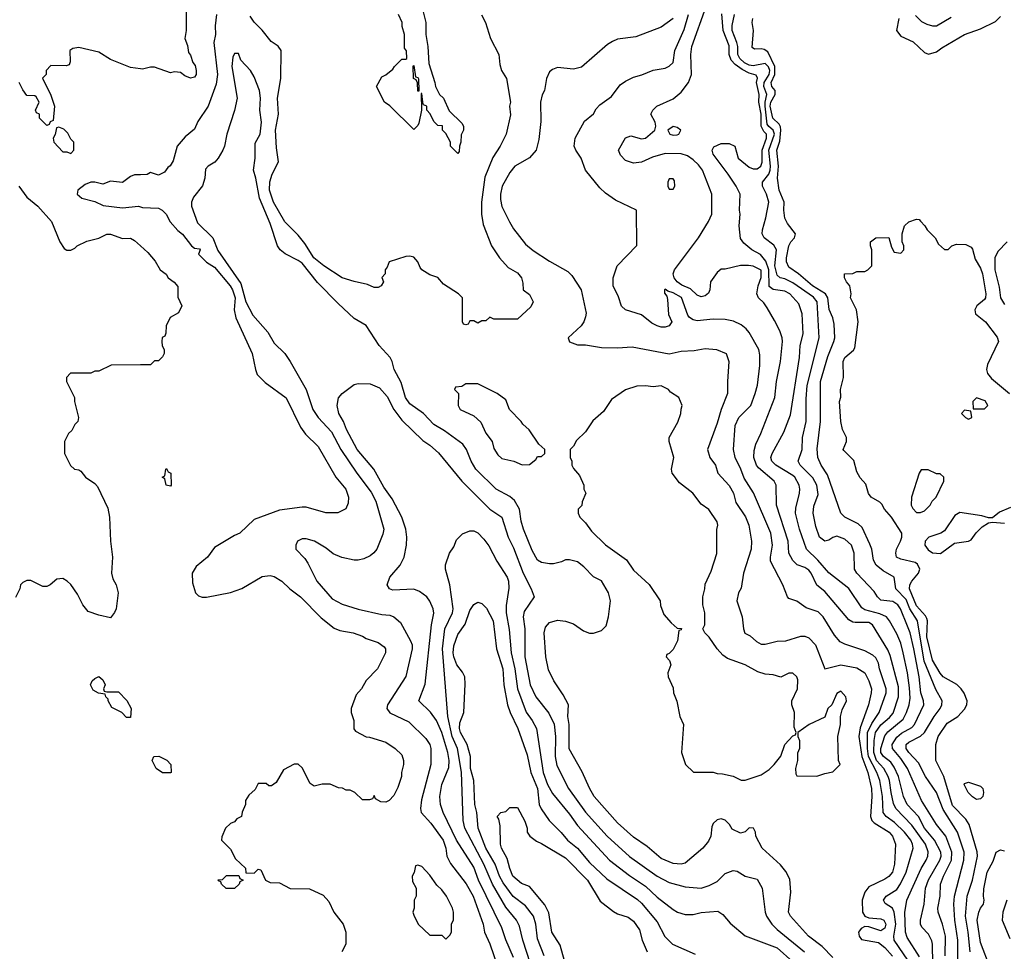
# Model space of a CAD drawing. Header units: inches. Extents: x 1793389 to 1900389, y 320802 to 470796.
# Tile 87 of 256: x 1859394 to 1864329, y 341253 to 345924. Entities that reach past the tile are written whole.
import ezdxf

# ---------------------------------------------------------------- set-up
doc = ezdxf.new("R2010")
doc.units = ezdxf.units.IN
doc.header["$MEASUREMENT"] = 0
doc.layers.add('B8354', color=7, linetype='Continuous')
doc.layers.add('B8364', color=7, linetype='Continuous')

msp = doc.modelspace()

# ---------------------------------------------------------------- linework, layer by layer
at = {"layer": 'B8354', "color": 2}
for points, elevation in [([(1860000, 345677.4), (1859950, 345684.7), (1859850, 345724.7), (1859790, 345761), (1859690, 345784.7), (1859660.4, 345779.6), (1859646, 345770), (1859647.3, 345712.7), (1859642, 345698), (1859627.3, 345692.7), (1859550, 345694), (1859526, 345670), (1859526, 345650), (1859508.4, 345631.6), (1859550, 345546), (1859568, 345490), (1859562, 345418), (1859547.3, 345412.7), (1859542, 345398), (1859530, 345394), (1859494, 345430), (1859494, 345450), (1859478, 345458), (1859474, 345470), (1859491.3, 345510), (1859476.9, 345536.9), (1859470, 345542), (1859430, 345544.7), (1859410, 345572), (1859391.3, 345610)], 182), ([(1860000, 345146.8), (1859970, 345146), (1859950, 345138), (1859910, 345108.7), (1859850, 345114.8), (1859810, 345099.3), (1859770.3, 345110.4), (1859750, 345110.4), (1859721.5, 345098.5), (1859685.2, 345070), (1859682.7, 345050), (1859705.2, 345030), (1859770, 345013.3), (1859812.7, 344992.7), (1859910, 344981.3), (1859990, 344989.3), (1860000, 344986)], 178), ([(1859389.8, 345089.8), (1859430, 345034.5), (1859485.6, 344990), (1859553.1, 344913.1), (1859595.3, 344810), (1859616.4, 344776.4), (1859630, 344768), (1859650, 344768), (1859670, 344778), (1859682, 344790), (1859730, 344814), (1859790, 344828.7), (1859830, 344848.7), (1859850, 344848.7), (1859910, 344828), (1859950, 344828.7), (1859970, 344818), (1860000, 344790.3)], 182), ([(1860000, 344193.7), (1859852.7, 344192.7), (1859790, 344162), (1859770, 344162), (1859750, 344152), (1859648.4, 344151.6), (1859628, 344130), (1859628, 344110), (1859668, 344030), (1859668, 344010), (1859688, 343930), (1859686, 343910), (1859670, 343894), (1859654.6, 343865.4), (1859638, 343850), (1859618, 343810), (1859618, 343750), (1859649.1, 343689.1), (1859668, 343670), (1859690, 343668), (1859700.4, 343660.4), (1859724, 343630), (1859770, 343599), (1859784.1, 343584.1), (1859835.8, 343475.8), (1859844.2, 343430), (1859849.6, 343309.6), (1859858.4, 343230), (1859854.5, 343150), (1859860.1, 343120.1), (1859877, 343090), (1859887.3, 343050), (1859877, 342970), (1859870, 342951.3), (1859850, 342926), (1859790, 342938), (1859736.9, 342956.9), (1859710.7, 342990.7), (1859683.5, 343043.5), (1859650, 343092), (1859632, 343110), (1859610, 343122), (1859580.4, 343119.6), (1859546, 343090), (1859530, 343082), (1859510, 343082), (1859450, 343112), (1859430, 343112), (1859410, 343102), (1859398, 343090), (1859395.3, 343070), (1859372.9, 343027.1)], 182)]:
    msp.add_lwpolyline(points, dxfattribs=dict(at, elevation=elevation))
for points, elevation in [([(1859590, 345386), (1859578, 345382), (1859571.6, 345348.4), (1859562, 345330), (1859564.7, 345310), (1859610, 345262), (1859630, 345262), (1859650, 345254), (1859666, 345270), (1859666, 345310), (1859650, 345326), (1859634.6, 345354.6), (1859614.6, 345374.6)], 182), ([(1859830, 342554), (1859890, 342554), (1859931.1, 342511.1), (1859952, 342470), (1859950, 342426), (1859930, 342426), (1859906, 342450), (1859856.4, 342476.4), (1859838, 342510), (1859838, 342518), (1859826, 342530), (1859822, 342542), (1859788.4, 342548.4), (1859763.1, 342563.1), (1859749, 342590), (1859758, 342610), (1859770, 342622), (1859790, 342632), (1859810, 342614), (1859822, 342590), (1859814, 342570), (1859818, 342558)], 178)]:
    msp.add_lwpolyline(points, close=True, dxfattribs=dict(at, elevation=elevation))
at = {"layer": 'B8364', "color": 2}
for points, elevation in [([(1860229, 345990), (1860228.7, 345870), (1860222, 345830), (1860234.6, 345794.6), (1860240.4, 345760.4), (1860250, 345746), (1860262, 345710), (1860273.8, 345693.8), (1860279.3, 345670), (1860279.3, 345650), (1860270, 345636), (1860250, 345631), (1860222, 345642), (1860199.6, 345659.6), (1860170, 345662), (1860150, 345658), (1860070, 345686), (1860050, 345686), (1860010, 345676), (1860000, 345677.4)], 182), ([(1861415.3, 345970), (1861429, 345910), (1861429, 345850), (1861439, 345790), (1861444.7, 345704.7), (1861475.3, 345610), (1861478, 345590), (1861498, 345550), (1861518, 345530), (1861547.3, 345467.3), (1861610, 345406), (1861618, 345390), (1861618, 345370), (1861607.3, 345347.3), (1861606, 345310), (1861598, 345290), (1861596.4, 345263.6), (1861590, 345254), (1861554, 345290), (1861554, 345310), (1861530, 345354), (1861514, 345370), (1861512.7, 345392.7), (1861490, 345394), (1861470, 345414), (1861451.6, 345451.6), (1861434, 345470), (1861434, 345490), (1861418, 345498), (1861414, 345510), (1861410, 345554), (1861406, 345554), (1861408, 345470), (1861394.6, 345405.4), (1861390, 345394), (1861370, 345374), (1861250, 345492), (1861222, 345510), (1861182, 345590), (1861210, 345638), (1861230, 345648), (1861263.6, 345676.4), (1861272, 345690), (1861310, 345726), (1861330, 345726), (1861334, 345730), (1861332.7, 345767.3), (1861322, 345782), (1861322, 345850), (1861311.3, 345890), (1861311, 345910), (1861292, 345950)], 182), ([(1863904.9, 341224.9), (1863843.1, 341323.1), (1863834.3, 341350), (1863831.4, 341448.6), (1863840.7, 341510), (1863912.2, 341667.8), (1863936.9, 341710), (1863945.6, 341730), (1863947.3, 341752.7), (1863933.7, 341790), (1863866.1, 341886.1), (1863786, 341970), (1863774.6, 341994.6), (1863761.5, 342050), (1863754.5, 342110), (1863747.3, 342130), (1863725.7, 342170), (1863689, 342210), (1863674.6, 342250), (1863677.4, 342310), (1863684.5, 342350), (1863710, 342388.8), (1863754.5, 342425.5), (1863771.8, 342448.2), (1863798.9, 342530), (1863798.7, 342578.7), (1863757, 342737), (1863745.7, 342765.7), (1863669.4, 342890), (1863650, 342902.4), (1863581.3, 342901.3), (1863570, 342902.9), (1863550, 342915.1), (1863430, 343057.2), (1863389.4, 343089.4), (1863361.2, 343150), (1863350, 343164), (1863330, 343178), (1863291.6, 343191.6), (1863270, 343213.2), (1863249.6, 343250), (1863246, 343310), (1863187, 343490), (1863185.2, 343590), (1863176, 343610), (1863096.6, 343676.6), (1863087, 343690), (1863074.5, 343730), (1863075.1, 343764.9), (1863084.1, 343795.9), (1863109.2, 343850), (1863178.4, 344030), (1863187.3, 344110), (1863207.3, 344210), (1863218, 344310), (1863216, 344330), (1863204.1, 344364.1), (1863176.6, 344416.6), (1863140.1, 344480.1), (1863124.1, 344504.1), (1863097.2, 344530), (1863089.3, 344549.3), (1863095.1, 344590), (1863110, 344632), (1863110, 344668), (1863070, 344689.3), (1863047.7, 344692.3), (1863007.5, 344692.5), (1862930, 344674), (1862910, 344673.2), (1862890, 344657.2), (1862856.3, 344610), (1862853, 344570), (1862846.2, 344553.8), (1862830, 344539.3), (1862810, 344534.5), (1862790, 344543.7), (1862755.6, 344575.5), (1862712.9, 344592.9), (1862690, 344609.6), (1862674, 344630), (1862669.4, 344650), (1862676, 344670), (1862797.2, 344830), (1862847.2, 344912.8), (1862862.7, 344950), (1862863.7, 345050), (1862816.2, 345170), (1862796.6, 345196.6), (1862770, 345220.9), (1862741.2, 345241.2), (1862710, 345252), (1862630, 345252.7), (1862565.5, 345234.5), (1862510, 345209.3), (1862470, 345205.2), (1862430, 345218), (1862404.7, 345244.7), (1862395.3, 345270), (1862430, 345332), (1862458, 345342), (1862510, 345326.8), (1862530, 345331), (1862578, 345370), (1862582, 345390), (1862579, 345410), (1862558, 345450), (1862568, 345470), (1862588, 345490), (1862670, 345526.8), (1862710, 345561), (1862747, 345610), (1862760.7, 345650), (1862757.6, 345750), (1862763.6, 345790), (1862834.7, 345990)], 166), ([(1860379.7, 345950), (1860374, 345894), (1860375.1, 345850), (1860367.3, 345810), (1860385.2, 345650), (1860378.6, 345601.4), (1860339, 345490), (1860286.8, 345413.2), (1860270, 345376), (1860223.3, 345336.7), (1860184, 345290), (1860163.1, 345216.9), (1860148.4, 345191.6), (1860136.4, 345183.6), (1860120.4, 345159.6), (1860090, 345144.7), (1860050, 345158), (1860032.3, 345147.7), (1860000, 345146.8)], 178), ([(1861709.3, 345949.3), (1861728.7, 345910), (1861754, 345830), (1861795.3, 345750), (1861800.2, 345700.2), (1861808.7, 345670), (1861834, 345630), (1861854, 345510), (1861849, 345490), (1861853.6, 345446.4), (1861833.2, 345350), (1861802.7, 345290), (1861766.2, 345233.8), (1861726, 345134), (1861709.6, 345009.6), (1861709.5, 344950), (1861716.6, 344896.6), (1861759, 344790), (1861799, 344730), (1861842, 344682), (1861890, 344655.3), (1861908.7, 344630), (1861916.4, 344603.6), (1861918, 344570), (1861950, 344546), (1861968, 344510), (1861955.3, 344484.7), (1861890, 344422), (1861770, 344422), (1861750, 344432), (1861730, 344414), (1861710, 344414), (1861690, 344402), (1861670, 344414), (1861650, 344414), (1861642, 344398), (1861630, 344394), (1861618, 344398), (1861614, 344410), (1861614, 344530), (1861594, 344550), (1861518, 344598), (1861490, 344631.3), (1861450, 344644.7), (1861410.5, 344670.5), (1861401.6, 344681.6), (1861390, 344711), (1861370, 344733.4), (1861350, 344739.1), (1861330, 344737.3), (1861246, 344710), (1861236.4, 344683.6), (1861226, 344670), (1861226, 344650), (1861208.4, 344631.6), (1861218, 344610), (1861206, 344590), (1861190, 344582), (1861170, 344582), (1861136.9, 344596.9), (1861070, 344611), (1861010, 344630.8), (1860918, 344690), (1860867.7, 344730), (1860822.5, 344802.5), (1860790, 344844.7), (1860722.8, 344910), (1860666.4, 345010), (1860646.7, 345070), (1860648.5, 345111.5), (1860658.8, 345150), (1860690.9, 345210.9), (1860681.4, 345281.4), (1860676.3, 345370), (1860690.6, 345450.6), (1860686.8, 345530), (1860702.8, 345630), (1860704.7, 345770), (1860690, 345791.3), (1860654.8, 345814.8), (1860610, 345872), (1860570, 345912), (1860550, 345942)], 178), ([(1862670, 345930.8), (1862610, 345886.8), (1862482, 345838), (1862390, 345826), (1862365.6, 345814.4), (1862340.2, 345799.8), (1862210, 345686), (1862170, 345676), (1862090, 345684.7), (1862064.7, 345675.3), (1862050, 345662), (1862034, 345630), (1862024, 345570), (1862012.9, 345547.1), (1862005.2, 345510), (1862005.6, 345414.4), (1861996.5, 345323.5), (1861982, 345270), (1861950, 345231.3), (1861875.3, 345190), (1861850, 345158), (1861812.7, 345090), (1861803.7, 345050), (1861803.2, 345023.2), (1861810, 344988), (1861849.2, 344910), (1861870, 344875.3), (1861930, 344799), (1861967.5, 344767.5), (1862050, 344713.2), (1862142, 344662), (1862162, 344642), (1862209, 344570), (1862232.9, 344452.9), (1862230, 344434), (1862222, 344410), (1862208.7, 344390), (1862144, 344330), (1862149.1, 344309.1), (1862190, 344294), (1862230, 344294), (1862310, 344281.2), (1862390, 344279.3), (1862464.7, 344284.7), (1862650, 344249.2), (1862710, 344262.7), (1862774.4, 344265.6), (1862830, 344275.3), (1862886, 344270), (1862935.3, 344250), (1862948.7, 344210), (1862941.2, 344110), (1862942, 344050), (1862909.4, 343970.6), (1862890, 343902), (1862842, 343770), (1862854, 343730), (1862881.2, 343690), (1862894, 343650), (1862950, 343589), (1862971.8, 343550), (1862984.2, 343504.2), (1863031.3, 343431.3), (1863049.5, 343389.5), (1863062.7, 343310), (1863061.2, 343270), (1863022.7, 343150), (1863010, 343074), (1862997.2, 343050), (1862989.3, 343010), (1863015.3, 342930), (1863022, 342870), (1863029.3, 342849.3), (1863055.5, 342835.5), (1863087.2, 342807.2), (1863110, 342794), (1863130, 342794), (1863190, 342809.2), (1863234, 342810), (1863310, 342833.2), (1863330, 342834), (1863350, 342825.2), (1863382.7, 342790), (1863429.2, 342669.2), (1863510, 342689.4), (1863590, 342675.1), (1863629.5, 342649.5), (1863650, 342609), (1863663.6, 342570), (1863662.4, 342550), (1863648, 342490), (1863606.5, 342373.5), (1863600.4, 342330), (1863615.5, 342230), (1863646, 342150), (1863663.5, 342070), (1863665.7, 342030), (1863658, 341930), (1863665.6, 341910), (1863677.5, 341897.5), (1863751.8, 341850), (1863769.5, 341830), (1863784.5, 341790), (1863779.6, 341690), (1863769.5, 341650), (1863750, 341628), (1863730, 341615.5), (1863650, 341576.3), (1863629.5, 341550), (1863617, 341510), (1863618, 341450), (1863629.5, 341429.5), (1863650, 341422), (1863710, 341416.9), (1863725.2, 341410), (1863734.7, 341390), (1863731.3, 341370), (1863710, 341355.5), (1863650, 341376.3), (1863630, 341377.3), (1863612.1, 341367.9), (1863603.3, 341356.7), (1863599.3, 341350), (1863601.2, 341330), (1863612.9, 341312.9), (1863698, 341298), (1863730, 341271.8), (1863768.8, 341228.8)], 174), ([(1863870, 341172.3), (1863778, 341310), (1863775.4, 341330), (1863786.2, 341390), (1863777.7, 341450), (1863769.7, 341469.7), (1863732.5, 341492.5), (1863723.7, 341510), (1863737.2, 341530), (1863790, 341563), (1863808.6, 341591.4), (1863836.9, 341650), (1863871.8, 341770), (1863869.6, 341790), (1863860.5, 341810), (1863829.6, 341850), (1863779.1, 341899.1), (1863737, 341930), (1863722.4, 341950), (1863718.5, 342030), (1863704.8, 342110), (1863689.8, 342150), (1863648.4, 342230), (1863642.9, 342270), (1863643.8, 342350), (1863664.9, 342395.1), (1863702.4, 342450), (1863736.9, 342550), (1863736.9, 342570), (1863703, 342670), (1863698.3, 342698.3), (1863685.1, 342725.1), (1863670, 342738.4), (1863630, 342759.5), (1863530, 342792.7), (1863505.8, 342805.8), (1863478.9, 342838.9), (1863420.9, 342930), (1863395.8, 342955.8), (1863336.1, 342976.1), (1863290, 343009.3), (1863250, 343022), (1863242, 343030), (1863219, 343090), (1863158, 343210), (1863157, 343230), (1863167.3, 343290), (1863159.6, 343350), (1863071.9, 343551.9), (1863025.3, 343625.3), (1863009.5, 343670), (1862979.5, 343730), (1862972, 343770), (1862980.7, 343890), (1862999.3, 343930), (1863058, 343990), (1863080.9, 344050), (1863092.5, 344092.5), (1863103.7, 344190), (1863104.1, 344244.1), (1863099.3, 344270), (1863050, 344355.3), (1863034.8, 344374.8), (1863010, 344394), (1862972.1, 344412.1), (1862930, 344421.2), (1862870, 344422), (1862790, 344415.1), (1862770, 344419.3), (1862751.8, 344431.8), (1862743.6, 344443.6), (1862712.1, 344532.1), (1862670, 344555.1), (1862642.7, 344562.7), (1862630, 344573.2), (1862626, 344570), (1862626.8, 344553.2), (1862637.6, 344537.6), (1862641.3, 344521.3), (1862646, 344446), (1862662, 344410), (1862650, 344388.7), (1862630, 344382), (1862610, 344382), (1862590, 344389), (1862563.2, 344403.2), (1862510, 344444), (1862430, 344469.2), (1862410, 344488.7), (1862395.5, 344535.5), (1862369.2, 344590), (1862369, 344630), (1862389.1, 344690.9), (1862487.3, 344792.7), (1862486, 344970), (1862380.2, 345020.2), (1862330, 345055.3), (1862301.5, 345081.5), (1862229.5, 345169.5), (1862209, 345230), (1862182, 345270), (1862174, 345290), (1862179, 345330), (1862224.7, 345415.3), (1862270, 345452), (1862283.2, 345476.8), (1862302, 345498), (1862360.2, 345539.8), (1862403.2, 345596.8), (1862430, 345616), (1862470, 345636), (1862512.5, 345647.5), (1862570, 345670.8), (1862630, 345681), (1862649.3, 345690.7), (1862668.7, 345710), (1862678, 345770), (1862724.8, 345875.2), (1862747.1, 345950)], 170), ([(1863971.3, 341190), (1863969.6, 341289.6), (1863965.8, 341305.8), (1863950, 341339), (1863915.1, 341375.1), (1863909.4, 341390), (1863909.5, 341409.5), (1863927.3, 341490), (1863934.3, 341570), (1863948.8, 341611.2), (1864006.6, 341710), (1864012.4, 341730), (1864011.1, 341750), (1863979.7, 341810), (1863929.7, 341870), (1863899.7, 341930), (1863843, 341990), (1863824.7, 342030), (1863798.9, 342130), (1863776.9, 342176.9), (1863761.2, 342201.2), (1863724.2, 342230), (1863711.2, 342250), (1863711.1, 342270), (1863730, 342333.4), (1863745.9, 342354.1), (1863822, 342418), (1863839.7, 342450), (1863853, 342490), (1863856.9, 342523.1), (1863854.3, 342574.3), (1863844.4, 342650), (1863823, 342750), (1863810, 342799), (1863790, 342845.2), (1863754, 342910), (1863738, 342930), (1863706.2, 342946.2), (1863630, 342966), (1863614.9, 342974.9), (1863550, 343072.3), (1863450, 343151.8), (1863394.9, 343214.9), (1863337, 343270), (1863302.9, 343370), (1863282.9, 343450), (1863284.4, 343475.6), (1863302, 343550), (1863304.5, 343570), (1863300.7, 343590), (1863279.6, 343630), (1863270, 343639.6), (1863183.7, 343690), (1863164.5, 343710), (1863159.5, 343730), (1863165.1, 343750), (1863223.9, 343856.1), (1863257.2, 343942.8), (1863302.9, 344230), (1863305.6, 344290), (1863320.7, 344350), (1863316, 344450), (1863300.2, 344500.2), (1863255.1, 344550), (1863230, 344562.9), (1863170, 344571.3), (1863150, 344587), (1863149.1, 344670), (1863133.8, 344713.8), (1863107.5, 344747.5), (1863064, 344770), (1863024.1, 344804.1), (1863007, 344827), (1863000.9, 344890), (1863006, 344950), (1863002.7, 344970), (1863005.2, 345050), (1862986, 345090), (1862946, 345150), (1862869.3, 345250), (1862865.2, 345270), (1862873.2, 345286.8), (1862910, 345304), (1862950, 345304), (1862978.8, 345290), (1862995.8, 345230), (1863050, 345184.9), (1863070, 345175.8), (1863090, 345176.4), (1863109.7, 345190.3), (1863114.8, 345210), (1863115.3, 345270), (1863136.8, 345330), (1863137.7, 345350), (1863124.4, 345364.4), (1863111.4, 345390), (1863109.8, 345450), (1863098.7, 345510), (1863099.8, 345550), (1863087.6, 345610), (1863091.6, 345631.6), (1863086, 345646), (1863050, 345655.8), (1863014.9, 345674.9), (1862980, 345700), (1862960.7, 345720.7), (1862950.9, 345750), (1862950, 345794), (1862919.8, 345870), (1862914.1, 345954.1)], 162), ([(1864032.8, 341230), (1864034.3, 341330), (1864019.7, 341390), (1863997.6, 341450), (1863996.9, 341470), (1864007.8, 341530), (1864009.6, 341590), (1864024.7, 341630), (1864065.4, 341710), (1864066.9, 341750), (1864036.3, 341830), (1863989.6, 341890), (1863914, 342010), (1863843.5, 342170), (1863810, 342219.6), (1863768.2, 342270), (1863767.3, 342290), (1863790, 342327), (1863813.5, 342346.5), (1863865.1, 342374.9), (1863879.6, 342390), (1863926, 342490), (1863924.7, 342510), (1863911.2, 342550), (1863902.6, 342630), (1863875.6, 342770), (1863857.4, 342850), (1863844.2, 342884.2), (1863809.7, 342969.7), (1863795.6, 342990), (1863770, 343007), (1863710, 343013.2), (1863693.2, 343030), (1863677, 343057), (1863589.3, 343150), (1863578, 343170), (1863576, 343250), (1863564, 343290), (1863530, 343319), (1863490, 343335.3), (1863470, 343328.7), (1863450, 343314), (1863430, 343309.2), (1863403.7, 343330), (1863383.8, 343383.8), (1863371.8, 343450), (1863375.3, 343484.7), (1863396.3, 343543.7), (1863389.6, 343590), (1863370, 343626.6), (1863306.6, 343690), (1863296, 343710), (1863316.2, 343770), (1863318.4, 343830), (1863336.3, 343910), (1863336.6, 344023.4), (1863342, 344090), (1863400.5, 344330), (1863391.1, 344510), (1863372.8, 344532.8), (1863270, 344605.4), (1863230, 344625.7), (1863205.2, 344630), (1863190, 344642.7), (1863179.2, 344690), (1863187.8, 344770), (1863173.5, 344793.5), (1863125.6, 344830), (1863116.2, 344850), (1863117, 344870), (1863134.5, 344930), (1863149.4, 345010), (1863137.6, 345050), (1863118, 345090), (1863117.2, 345110), (1863149.7, 345150), (1863156.1, 345170), (1863158, 345190), (1863148.3, 345270), (1863176.8, 345350), (1863170.5, 345370.5), (1863148.3, 345388.3), (1863141, 345401), (1863129.9, 345490), (1863129.9, 345510.1), (1863139.4, 345550), (1863123.4, 345590), (1863125.7, 345610), (1863151.2, 345650), (1863153.3, 345670), (1863147.2, 345687.2), (1863130, 345704), (1863070, 345692.5), (1863050, 345696.5), (1863027.8, 345707.8), (1863003.1, 345730), (1862992.9, 345750), (1862992.9, 345790), (1862988, 345810), (1862965.1, 345870), (1862965.4, 345894.6), (1862977, 345950)], 158), ([(1864096.1, 341216.1), (1864095.8, 341310), (1864081.1, 341410), (1864076.9, 341490), (1864080.5, 341530), (1864126.6, 341710), (1864128, 341750), (1864095.1, 341850), (1864023.7, 341963.7), (1863989.6, 342050), (1863934, 342130), (1863898.8, 342198.8), (1863850, 342249.5), (1863837, 342270), (1863838, 342290), (1863850, 342302), (1863908.6, 342331.4), (1863929.8, 342350.2), (1863977.6, 342430), (1864007, 342470), (1864016, 342490), (1864018, 342510), (1863985.4, 342565.4), (1863928.2, 342708.2), (1863894.8, 342910), (1863855.8, 342970), (1863836.9, 343016.9), (1863786, 343070), (1863777.2, 343130), (1863721.5, 343161.4), (1863686.6, 343190), (1863673.8, 343213.8), (1863664.5, 343270), (1863655.3, 343295.3), (1863617.6, 343377.6), (1863596.9, 343396.9), (1863529.2, 343430), (1863509.3, 343450), (1863442.7, 343642.7), (1863411.4, 343691.4), (1863394.5, 343730), (1863391.9, 343771.9), (1863407.8, 343910), (1863408.2, 344110), (1863444.6, 344235.4), (1863475.6, 344310), (1863479.6, 344330), (1863477.2, 344397.2), (1863469.5, 344430), (1863451.3, 344471.3), (1863444.2, 344530), (1863432.3, 344550), (1863367.3, 344590), (1863298, 344650), (1863250, 344683.6), (1863237.4, 344710), (1863236.9, 344730), (1863249.7, 344790.3), (1863259.5, 344810), (1863277.2, 344830), (1863282.7, 344850), (1863242, 344902), (1863228.5, 344928.4), (1863223.5, 344970), (1863225.4, 345010), (1863201.3, 345070), (1863192.6, 345130), (1863197.3, 345190), (1863188.4, 345270), (1863204.8, 345315.2), (1863209.8, 345370), (1863207.7, 345387.7), (1863200.7, 345400.7), (1863169.8, 345429.8), (1863156.2, 345490), (1863158.5, 345510), (1863180.4, 345550), (1863180.5, 345570), (1863164, 345590), (1863160.3, 345610), (1863178.6, 345650), (1863179, 345690), (1863143.3, 345763.3), (1863125.5, 345774.5), (1863110, 345778.4), (1863076.4, 345776.4), (1863064.7, 345784.7), (1863072, 345870), (1863065.6, 345910), (1863069.6, 345930)], 154), ([(1863800.2, 345930), (1863788.7, 345870), (1863810, 345842.4), (1863872.7, 345812.7), (1863930, 345759.1), (1863950, 345750.6), (1863990, 345762.8), (1864016.6, 345783.4), (1864130, 345850.4), (1864210, 345878), (1864285.2, 345914.8), (1864310, 345940.5)], 154), ([(1863884.7, 345944.7), (1863914.9, 345914.9), (1863941.3, 345901.3), (1863970, 345893), (1863990, 345893.4), (1864063.3, 345936.7)], 158), ([(1863470, 341222), (1863416.7, 341276.7), (1863347.7, 341330), (1863257.3, 341430), (1863247.7, 341450), (1863259.1, 341550), (1863254.6, 341614.6), (1863233.8, 341653.8), (1863206.7, 341686.7), (1863116, 341770), (1863084.7, 341830), (1863082, 341850), (1863072, 341870), (1863050, 341872), (1863030, 341852), (1863006.4, 341846.4), (1862965.4, 341865.4), (1862952, 341890), (1862930, 341911.3), (1862910, 341918), (1862890, 341912), (1862870, 341894), (1862863.1, 341876.9), (1862858, 341830), (1862846, 341806), (1862818, 341770), (1862730, 341696), (1862709.3, 341690.7), (1862670, 341694), (1862610, 341718.8), (1862539, 341779), (1862470, 341824.9), (1862390, 341897.3), (1862274, 342030), (1862250, 342071.3), (1862213.4, 342153.4), (1862148.6, 342268.6), (1862148.2, 342390), (1862142, 342430), (1862144.7, 342490), (1862118.5, 342538.5), (1862071, 342610), (1862044.5, 342664.5), (1862030.8, 342730), (1862022.8, 342850), (1862030, 342878), (1862050, 342902), (1862090, 342913.2), (1862130, 342909), (1862170, 342895.3), (1862220.2, 342860.2), (1862250, 342848.7), (1862270, 342848.7), (1862310, 342862), (1862334, 342886), (1862346, 342930), (1862356, 343010), (1862346, 343050), (1862310.5, 343110.5), (1862270.7, 343130.7), (1862221.4, 343181.4), (1862190, 343206), (1862150, 343216), (1862130, 343216), (1862110, 343206), (1862070, 343196), (1862050, 343196), (1862010, 343202.8), (1861990, 343214.8), (1861962.3, 343262.3), (1861919.3, 343370), (1861908, 343410), (1861899.1, 343470), (1861874.2, 343514.2), (1861850, 343534), (1861782.8, 343570), (1861680.7, 343670), (1861656.3, 343710), (1861633.4, 343770), (1861615.3, 343795.3), (1861522.8, 343862.8), (1861470, 343894), (1861418.8, 343950), (1861350, 343998.8), (1861328, 344030), (1861305.5, 344105.5), (1861271, 344170), (1861261, 344210), (1861250.8, 344230), (1861196, 344290), (1861130.5, 344390.5), (1861070, 344426.8), (1860990, 344502), (1860887, 344607), (1860810, 344703.1), (1860790, 344717.6), (1860724, 344750), (1860699.3, 344770), (1860686.4, 344790), (1860650, 344902.8), (1860596, 345030), (1860578, 345130), (1860565.5, 345170), (1860574.6, 345230), (1860574.4, 345305.6), (1860598.7, 345350), (1860606.3, 345410), (1860596.9, 345470), (1860601.1, 345530), (1860596.5, 345570), (1860570, 345638), (1860550.8, 345670), (1860502, 345722), (1860490, 345754), (1860470, 345754), (1860463.1, 345736.9), (1860457.2, 345690), (1860483.6, 345530), (1860471.4, 345468.6), (1860431.8, 345350), (1860420.9, 345290), (1860412.7, 345270), (1860389.4, 345230), (1860372.3, 345210), (1860339, 345190), (1860325.8, 345174.2), (1860322, 345130), (1860310, 345092), (1860265.1, 345034.9), (1860255.1, 345010), (1860255.1, 344990), (1860285.6, 344905.6), (1860362.9, 344830), (1860387.2, 344767.2), (1860501.8, 344601.8), (1860527.1, 344510), (1860563.3, 344443.3), (1860637.1, 344357.1), (1860670, 344302.7), (1860722.7, 344250), (1860749.3, 344210), (1860829.4, 344070), (1860862.7, 343970), (1860889.4, 343930), (1860957.1, 343857.1), (1861004.5, 343770), (1861084.5, 343650), (1861155.2, 343555.2), (1861179.5, 343510), (1861219.3, 343370), (1861214.8, 343345.2), (1861184, 343270), (1861169.3, 343250.7), (1861150, 343236), (1861118.6, 343221.4), (1861090, 343214.8), (1861070, 343214.8), (1861007.9, 343227.9), (1860966, 343246), (1860930, 343274.8), (1860872, 343310), (1860830, 343322), (1860810, 343322), (1860786, 343310), (1860778, 343290), (1860778, 343270), (1860822.7, 343222.7), (1860838.9, 343198.9), (1860882.7, 343110), (1860960.1, 343020.1), (1861010, 342994.5), (1861090, 342969.6), (1861210, 342942), (1861250, 342938), (1861269.6, 342929.6), (1861302.7, 342902.7), (1861353.2, 342810), (1861360.9, 342790), (1861362, 342770), (1861329.5, 342630.5), (1861237.2, 342490), (1861234, 342470), (1861249.6, 342449.6), (1861344.1, 342404.1), (1861430, 342321.2), (1861449.3, 342290), (1861455.1, 342270), (1861455.1, 342190), (1861407.9, 342012.1), (1861402.9, 341970), (1861407, 341950), (1861455.6, 341895.6), (1861516.2, 341810), (1861529.3, 341770.7), (1861535.1, 341730), (1861553.8, 341693.8), (1861632.5, 341592.5), (1861667.6, 341530), (1861717, 341390), (1861724.5, 341350), (1861751.2, 341291.2), (1861874, 340930)], 174), ([(1860000, 344986), (1860010, 344982.7), (1860090, 344979), (1860108, 344970), (1860128, 344950), (1860148.7, 344910), (1860186.8, 344866.8), (1860209.4, 344849.4), (1860255.3, 344790), (1860270, 344779), (1860294.6, 344774.6), (1860298, 344770), (1860290, 344748.7), (1860330, 344708.7), (1860370, 344684), (1860449.6, 344590), (1860460.5, 344570), (1860473.7, 344530), (1860469.2, 344470), (1860478, 344430), (1860559, 344250), (1860575.3, 344170), (1860584.7, 344144.7), (1860624.7, 344104.7), (1860730, 344029), (1860801.5, 343881.5), (1860826.8, 343846.8), (1860890, 343784), (1860979, 343630), (1861028.7, 343570), (1861042, 343530), (1861040.4, 343499.6), (1861028.4, 343471.6), (1860988.4, 343451.6), (1860928.4, 343451.6), (1860830, 343481), (1860810, 343481), (1860695.5, 343464.5), (1860570, 343418), (1860498, 343350), (1860470, 343338), (1860370, 343278), (1860335.3, 343230), (1860278, 343182), (1860259, 343150), (1860260.2, 343100.2), (1860275.3, 343050), (1860290, 343035.3), (1860309.1, 343029.1), (1860330, 343029), (1860450, 343053.2), (1860507.5, 343072.5), (1860610, 343132.7), (1860650, 343137.2), (1860670, 343133.2), (1860708.7, 343110), (1860748.7, 343070), (1860802, 343030), (1860905.4, 342925.4), (1860970, 342874), (1860998, 342862), (1861066, 342850), (1861112.9, 342832.9), (1861130, 342822), (1861190, 342802), (1861220.4, 342780.4), (1861228, 342770), (1861228, 342750), (1861188, 342670), (1861130, 342612), (1861108, 342570), (1861080.2, 342539.8), (1861055.3, 342470), (1861055.3, 342450), (1861068.7, 342410), (1861068.9, 342368.9), (1861076.4, 342356.4), (1861130, 342328), (1861147.3, 342327.3), (1861230, 342302), (1861275.3, 342270), (1861310, 342238), (1861318, 342210), (1861318, 342190), (1861308, 342150), (1861308, 342130), (1861290, 342074), (1861270, 342034), (1861246, 342010), (1861230, 342002), (1861203.6, 342003.6), (1861178, 342018), (1861170, 342034), (1861162, 342018), (1861147.3, 342012.7), (1861112.7, 342012.7), (1861074, 342050), (1861050, 342062), (1861030, 342062), (1861011.6, 342071.6), (1860992.7, 342072.7), (1860950, 342092), (1860910, 342092), (1860870, 342082), (1860850, 342094), (1860810, 342174), (1860790, 342192), (1860770, 342192), (1860716.4, 342163.6), (1860680.4, 342099.6), (1860656.4, 342083.6), (1860643.6, 342083.6), (1860630, 342094), (1860590, 342094), (1860574.6, 342065.4), (1860543.1, 342036.9), (1860526, 342010), (1860526, 341990), (1860508.4, 341951.6), (1860506, 341930), (1860483.1, 341916.9), (1860470, 341902), (1860450, 341894), (1860426, 341870), (1860407.3, 341827.3), (1860406, 341810), (1860450, 341766), (1860476.4, 341716.4), (1860526, 341670), (1860527.3, 341647.3), (1860570, 341646), (1860590, 341666), (1860602, 341662), (1860626, 341610), (1860650, 341598), (1860696.4, 341596.4), (1860750, 341568.7), (1860847.3, 341567.3), (1860914.6, 341534.6), (1860943.1, 341503.1), (1860969.1, 341449.1), (1861015.3, 341390), (1861028, 341350), (1861028, 341290), (1861008, 341250)], 178), ([(1864158.9, 341250), (1864148.4, 341350), (1864134, 341430), (1864144, 341530), (1864169.7, 341610), (1864194.3, 341730), (1864192.7, 341752.7), (1864153.6, 341890), (1864136.3, 341916.3), (1864070, 341984.5), (1864025.6, 342130), (1863985.6, 342210), (1863985.6, 342290), (1863998.4, 342330), (1864043.3, 342396.7), (1864097.2, 342430), (1864130, 342466.8), (1864140.9, 342490), (1864142.7, 342510), (1864127.5, 342547.5), (1864112.3, 342570), (1864091, 342591), (1864023.6, 342630), (1864008, 342648), (1863970, 342712.3), (1863941.6, 342830), (1863944.4, 342910), (1863941.3, 342921.3), (1863934.9, 342934.9), (1863890, 342985.6), (1863853.3, 343070), (1863855.6, 343090), (1863865.1, 343110), (1863899, 343150), (1863905.2, 343170), (1863894.2, 343194.2), (1863882, 343202), (1863810, 343219.3), (1863789.3, 343230), (1863786, 343250), (1863789.4, 343270), (1863809.2, 343310), (1863815.3, 343330), (1863815.3, 343350), (1863764, 343430), (1863729, 343470), (1863715.5, 343495.5), (1863705.6, 343505.6), (1863662, 343530), (1863649.4, 343549.4), (1863634.8, 343594.8), (1863607.2, 343627.2), (1863590, 343658), (1863574.8, 343714.8), (1863524.7, 343764.7), (1863522, 343770), (1863538, 343810), (1863538, 343830), (1863519, 343870), (1863509.2, 343910), (1863504, 344010), (1863509.1, 344030.9), (1863509, 344070), (1863524, 344130), (1863521.2, 344210), (1863530, 344231), (1863572.7, 344267.3), (1863580.2, 344279.8), (1863596, 344410), (1863589.2, 344470), (1863559, 344530), (1863562, 344550), (1863555.3, 344590), (1863538, 344610), (1863528, 344630), (1863528, 344650), (1863570, 344652), (1863590, 344662), (1863630, 344662), (1863646, 344670), (1863666, 344690), (1863666, 344770), (1863658, 344790), (1863658, 344810), (1863686, 344830), (1863750, 344832), (1863763.6, 344783.6), (1863778, 344758), (1863810, 344754), (1863826, 344770), (1863826, 344790), (1863818, 344810), (1863818, 344850), (1863828.7, 344890), (1863850, 344911.3), (1863890, 344924.7), (1863902, 344922), (1863910, 344914), (1863930.9, 344890.9), (1863942, 344870), (1863982, 344830), (1863999.6, 344799.6), (1864030, 344772), (1864047.3, 344772.7), (1864066, 344790), (1864090, 344798), (1864136.9, 344796.9), (1864163.6, 344783.6), (1864170, 344774), (1864182.8, 344722.8), (1864210, 344678), (1864220.5, 344650), (1864237.1, 344550), (1864235.5, 344530), (1864230, 344521.2), (1864191, 344490), (1864181, 344470), (1864184.7, 344450), (1864234.8, 344410), (1864293.2, 344333.2), (1864300.7, 344310), (1864245.3, 344194.7), (1864240.5, 344170), (1864244.9, 344150), (1864265.3, 344125.3), (1864354.8, 344050)], 150), ([(1860000, 344790.3), (1860036.5, 344756.5), (1860073.6, 344713.6), (1860098, 344670), (1860128.4, 344648.4), (1860138, 344630), (1860168.4, 344608.4), (1860187.3, 344587.3), (1860187.3, 344532.7), (1860206, 344490), (1860190, 344454), (1860148.9, 344431.1), (1860128, 344390), (1860127.3, 344352.7), (1860122, 344338), (1860108.4, 344331.6), (1860106, 344310), (1860108.4, 344288.4), (1860118, 344270), (1860118, 344250), (1860110, 344234), (1860090, 344214), (1860070, 344214), (1860050, 344194), (1860000, 344193.7)], 182), ([(1864343.7, 344810), (1864297.3, 344762.7), (1864281.3, 344730), (1864282.6, 344670), (1864303.1, 344583.1), (1864310.4, 344530), (1864330, 344496.3)], 154), ([(1861870, 341222), (1861831.4, 341311.4), (1861811.2, 341371.2), (1861694.3, 341610), (1861670, 341676), (1861584, 341810), (1861517, 341950), (1861502.7, 341990), (1861499.3, 342030), (1861509.6, 342090), (1861544.4, 342175.6), (1861546, 342210), (1861539.7, 342250), (1861509.7, 342349.7), (1861482.9, 342410), (1861452.9, 342452.9), (1861394, 342510), (1861426.8, 342593.2), (1861458.7, 342890), (1861469.4, 342949.4), (1861466, 342970), (1861450, 343008.7), (1861434, 343030), (1861397.5, 343057.5), (1861369.2, 343069.2), (1861264.7, 343064.7), (1861248, 343070), (1861235.3, 343090), (1861249, 343130), (1861301.2, 343190), (1861321.2, 343230), (1861332.7, 343290), (1861335.1, 343330), (1861329.3, 343370.7), (1861309.5, 343430), (1861261.5, 343521.4), (1861219.8, 343579.8), (1861169.6, 343670), (1861085.6, 343770), (1861031.5, 343870), (1861016.9, 343910), (1860994, 343950), (1860984.5, 343990), (1860992, 344028), (1861009.6, 344050.4), (1861070, 344096), (1861090, 344101), (1861150, 344099.1), (1861197.7, 344077.7), (1861235.2, 344035.3), (1861270, 343970.7), (1861310, 343916.3), (1861414.6, 343814.6), (1861450.4, 343790.4), (1861492.5, 343752.5), (1861610.4, 343610.4), (1861750, 343470.8), (1861810.3, 343430.3), (1861843, 343330), (1861870, 343276), (1861918, 343150), (1861958, 343070), (1861972, 343030), (1861922.4, 342957.6), (1861918, 342930), (1861926.4, 342870), (1861925.3, 342730), (1861952.7, 342590), (1861980.5, 342530), (1862047.1, 342447.1), (1862072.8, 342392.8), (1862078.9, 342330), (1862077.6, 342230), (1862085.7, 342185.7), (1862145.5, 342070), (1862230.3, 341950.3), (1862339.1, 341830), (1862450, 341728), (1862590, 341630.4), (1862650, 341598), (1862730, 341576.3), (1862810, 341570.8), (1862850, 341582.8), (1862890, 341604), (1862930, 341644), (1862970, 341658.8), (1862990, 341656), (1863030.9, 341630.9), (1863090, 341614.8), (1863116.3, 341570), (1863130.7, 341450), (1863137.3, 341430), (1863164, 341390), (1863190, 341362), (1863328, 341250)], 170), ([(1864361.1, 343478.9), (1864305.2, 343454.8), (1864270, 343426), (1864250, 343426), (1864216.5, 343436.5), (1864107.1, 343452.9), (1864082, 343438), (1864030, 343362), (1864010.6, 343349.4), (1863951, 343329), (1863932, 343310), (1863931.3, 343290), (1863947.1, 343267.1), (1863970, 343251), (1864010, 343247.3), (1864080.5, 343299.5), (1864149.6, 343310.4), (1864162.9, 343317.1), (1864188, 343352), (1864218, 343382), (1864250, 343402), (1864270, 343404.7), (1864330, 343400.7)], 150), ([(1861955.1, 341190), (1861915.6, 341310), (1861899.3, 341379.3), (1861884.5, 341410), (1861830, 341475.1), (1861764, 341590), (1861721.1, 341690), (1861625.1, 341870), (1861616.2, 341910), (1861608, 342152), (1861588.4, 342270), (1861562, 342330), (1861539.7, 342430), (1861512.6, 342770), (1861524.2, 342870), (1861562.9, 342950), (1861567.3, 342970), (1861549.3, 343090), (1861529, 343170), (1861529, 343191), (1861548, 343250), (1861570, 343282), (1861584, 343316), (1861614, 343346), (1861650, 343362), (1861670, 343362), (1861690, 343352), (1861720.5, 343320.5), (1861745.7, 343285.7), (1861785.5, 343210), (1861837.1, 343130), (1861843.8, 343110), (1861845.8, 343074.2), (1861832.4, 342987.6), (1861832.2, 342950), (1861846.9, 342866.9), (1861857, 342750), (1861876.5, 342670), (1861889, 342569), (1861931.9, 342451.9), (1861963, 342410), (1861983.8, 342370), (1862018, 342150), (1862040.3, 342090), (1862064.6, 342044.6), (1862150, 341940.7), (1862190, 341884), (1862350, 341710.5), (1862450, 341633), (1862530, 341580.5), (1862590, 341524.9), (1862670, 341462.8), (1862690.5, 341450.5), (1862730, 341437.3), (1862770, 341437.3), (1862810, 341447.3), (1862894, 341454), (1862918, 341438), (1862955.3, 341395.3), (1863030, 341331), (1863190, 341270.4), (1863270, 341200.7)], 166), ([(1862023.6, 341230), (1861990, 341315.3), (1861980.5, 341390), (1861969.6, 341430), (1861930, 341480.9), (1861867.6, 341527.6), (1861817.5, 341597.5), (1861799.1, 341630), (1861776.9, 341690), (1861729.8, 341770), (1861692.4, 341870), (1861685.1, 341950), (1861675.8, 341990), (1861669.7, 342110), (1861653.7, 342170), (1861653, 342230), (1861637.4, 342290), (1861603.1, 342350), (1861598.5, 342370), (1861601, 342399), (1861620.7, 342450), (1861626.8, 342593.2), (1861624.5, 342630), (1861613.3, 342653.3), (1861585.6, 342690), (1861570, 342729), (1861567.1, 342750), (1861570, 342784.7), (1861590, 342841), (1861627, 342893), (1861650, 342962), (1861670, 342992), (1861690, 343004.7), (1861710, 342998), (1861733.2, 342973.2), (1861766.8, 342910), (1861783.8, 342770), (1861814.9, 342670), (1861821.3, 342590), (1861838.4, 342490), (1861852.4, 342450), (1861890.4, 342370), (1861938, 342238), (1861955.3, 342150), (1861988.8, 342070), (1861997.1, 341990), (1862007.5, 341967.5), (1862048.7, 341908.7), (1862108.5, 341848.5), (1862139.1, 341810), (1862190.2, 341770.3), (1862250, 341699.1), (1862337.3, 341617.3), (1862490, 341513.4), (1862510, 341494), (1862590, 341400.7), (1862628.3, 341328.3), (1862666, 341290), (1862779.8, 341239.8)], 162), ([(1862125.1, 341205.1), (1862103.9, 341283.9), (1862060.9, 341350), (1862045.8, 341445.8), (1862026.3, 341486.3), (1861950, 341579), (1861910, 341594), (1861866.6, 341630), (1861850, 341668), (1861838, 341718), (1861808.9, 341771.1), (1861804, 341790), (1861803.1, 341883.1), (1861796.4, 341916.4), (1861788, 341930), (1861806, 341950), (1861830, 341954), (1861850, 341974), (1861890, 341974), (1861925.4, 341905.4), (1861938, 341870), (1861938, 341850), (1861951.3, 341830), (1861984.9, 341804.9), (1862010, 341794), (1862130, 341722), (1862240.5, 341610), (1862304.4, 341504.4), (1862370, 341453.4), (1862390, 341442), (1862443.9, 341423.9), (1862470, 341404.9), (1862500.9, 341360.9), (1862513.4, 341310), (1862539.1, 341250)], 158), ([(1864259, 341170), (1864210, 341298), (1864194, 341410), (1864200.9, 341450), (1864209.6, 341470.4), (1864225.2, 341490), (1864229.2, 341510), (1864225.2, 341530), (1864226.6, 341566.6), (1864242.7, 341650), (1864274, 341706), (1864288.7, 341750), (1864310, 341762), (1864330, 341758)], 146), ([(1864342, 341510), (1864322, 341450), (1864318, 341410), (1864356.9, 341316.9)], 146)]:
    msp.add_lwpolyline(points, dxfattribs=dict(at, elevation=elevation))
for points, elevation in [([(1861390, 345566), (1861387.3, 345607.3), (1861382, 345622), (1861368, 345630), (1861366, 345690), (1861370, 345694), (1861378, 345638), (1861390, 345634), (1861392.7, 345627.3), (1861394, 345566)], 182), ([(1862670, 345388.7), (1862642, 345370), (1862652, 345350), (1862670, 345344.9), (1862690, 345347.7), (1862698, 345350), (1862708.7, 345370), (1862690, 345384)], 166), ([(1862670, 345126), (1862650, 345126), (1862642, 345110), (1862642, 345090), (1862650, 345074), (1862670, 345074), (1862678, 345090), (1862676.4, 345116.4)], 170), ([(1861690, 344098), (1861630, 344098), (1861610, 344086), (1861578, 344082), (1861574, 344070), (1861594, 344050), (1861592, 343990), (1861602, 343970), (1861670, 343938), (1861706, 343906), (1861731.1, 343851.1), (1861762, 343810), (1861770, 343774), (1861790, 343742), (1861810, 343724.7), (1861871.6, 343711.6), (1861912.7, 343692.7), (1861950, 343694), (1861980.4, 343719.6), (1861990, 343734), (1862010, 343734), (1862026, 343750), (1862026, 343770), (1861996.4, 343796.4), (1861948.4, 343868.4), (1861916.4, 343896.4), (1861908, 343910), (1861849.1, 343969.1), (1861830, 344018), (1861788, 344050)], 178), ([(1862530, 344088.7), (1862487.3, 344087.3), (1862431.1, 344068.9), (1862359.8, 344020.2), (1862319.8, 343960.2), (1862267.1, 343912.9), (1862230, 343858), (1862185.4, 343814.6), (1862170, 343786), (1862154, 343770), (1862154, 343730), (1862162, 343710), (1862162, 343690), (1862170, 343674), (1862199.6, 343639.6), (1862222, 343590), (1862222, 343570), (1862231.3, 343550), (1862212.7, 343507.3), (1862211.6, 343488.4), (1862194, 343470), (1862194, 343450), (1862202, 343430), (1862230, 343402), (1862259.8, 343359.8), (1862330, 343291.3), (1862436.3, 343216.3), (1862470, 343164.7), (1862550, 343092), (1862604.7, 343010), (1862606.4, 342986.4), (1862622, 342942), (1862659.6, 342899.6), (1862690, 342874), (1862711.6, 342871.6), (1862710, 342866), (1862698, 342862), (1862692, 342810), (1862670, 342766), (1862650, 342746), (1862638, 342742), (1862634, 342730), (1862651.6, 342711.6), (1862658, 342690), (1862642, 342650), (1862644.7, 342630), (1862670, 342574), (1862671.3, 342550), (1862687.1, 342507.1), (1862702.8, 342430), (1862721, 342390), (1862711.3, 342250), (1862732, 342190), (1862771.6, 342151.6), (1862870, 342152), (1862890, 342144.7), (1862916.4, 342143.6), (1862970, 342131), (1863010, 342111.3), (1863030, 342111.3), (1863070, 342124.7), (1863110, 342138), (1863150, 342164.7), (1863175.3, 342190), (1863208.9, 342231.1), (1863229.1, 342290.9), (1863270, 342334), (1863282, 342338), (1863286, 342350), (1863276.4, 342376.4), (1863277.2, 342450), (1863264, 342490), (1863264, 342510), (1863292.3, 342570), (1863294.5, 342614.5), (1863288.7, 342630), (1863270, 342648.7), (1863250, 342648.7), (1863210, 342628.7), (1863170, 342639), (1863130, 342642.7), (1863094.5, 342654.5), (1863030, 342689), (1862942, 342722), (1862918.6, 342738.6), (1862889.3, 342769.3), (1862850, 342828), (1862828, 342850), (1862818, 342870), (1862828, 342890), (1862828, 342950), (1862818, 342990), (1862818, 343030), (1862828.7, 343070), (1862830, 343094), (1862860.2, 343159.8), (1862888.4, 343248.4), (1862888.9, 343368.9), (1862894, 343390), (1862890, 343406), (1862849.1, 343469.1), (1862810, 343495.3), (1862768.7, 343550), (1862701.5, 343601.5), (1862665.2, 343650), (1862661.2, 343670), (1862673.2, 343730), (1862648.7, 343810), (1862648.9, 343828.9), (1862692.9, 343907.1), (1862708.7, 343950), (1862708.9, 343971.1), (1862715.3, 343990), (1862698, 344030), (1862656.4, 344056.4), (1862646, 344070), (1862610, 344088), (1862570, 344084)], 178), ([(1864190, 344028), (1864172, 344010), (1864174, 343974), (1864230, 343974), (1864246, 343990), (1864233.6, 344013.6)], 150), ([(1864130, 343966), (1864114, 343950), (1864134, 343930), (1864150, 343922), (1864166, 343930), (1864162, 343962)], 150), ([(1860150, 343586), (1860128, 343590), (1860122, 343622), (1860108, 343630), (1860122, 343638), (1860126, 343670), (1860130, 343674), (1860138, 343658), (1860152, 343650), (1860154, 343590)], 178), ([(1863947.3, 343667.3), (1863912.7, 343667.3), (1863902, 343650), (1863864.7, 343530), (1863862, 343490), (1863870, 343474), (1863890, 343454), (1863910, 343454), (1863930, 343462), (1863958, 343490), (1863968, 343510), (1863988, 343530), (1864026, 343610), (1864026, 343630), (1864007.3, 343647.3), (1863990, 343648)], 150), ([(1863510, 342558), (1863490, 342546), (1863464.7, 342490), (1863444.7, 342470), (1863430, 342428), (1863352, 342390), (1863294, 342350), (1863294, 342330), (1863302, 342310), (1863302, 342270), (1863292.7, 342247.3), (1863292, 342210), (1863282, 342170), (1863283.6, 342143.6), (1863290, 342134), (1863390, 342132), (1863430, 342144.7), (1863470, 342154), (1863506, 342190), (1863498, 342210), (1863495.3, 342330), (1863508.7, 342390), (1863508.7, 342430), (1863516.4, 342463.6), (1863538, 342510), (1863535.3, 342530)], 178), ([(1860110, 342148), (1860078, 342170), (1860058, 342210), (1860066, 342230), (1860091.6, 342231.6), (1860131.1, 342211.1), (1860152, 342190), (1860154, 342150), (1860150, 342148)], 178), ([(1864190, 342015.3), (1864170, 342028), (1864148.7, 342050), (1864128, 342090), (1864130, 342094), (1864150, 342102), (1864210, 342082), (1864222, 342070), (1864224.7, 342050), (1864222, 342030), (1864210, 342018)], 146), ([(1861390, 341686), (1861378, 341682), (1861371.6, 341648.4), (1861362, 341630), (1861363.6, 341603.6), (1861382, 341570), (1861382, 341530), (1861372, 341510), (1861372, 341470), (1861364.7, 341450), (1861370, 341434), (1861392, 341390), (1861450, 341334), (1861510, 341334), (1861530, 341314), (1861550, 341334), (1861558, 341350), (1861558, 341390), (1861568.4, 341411.6), (1861568.7, 341450), (1861564, 341470), (1861534, 341530), (1861510, 341562), (1861485.2, 341585.2), (1861450, 341635.3), (1861410, 341678)], 178), ([(1860470, 341568), (1860428.4, 341568.4), (1860406, 341590), (1860402, 341602), (1860390, 341606), (1860388.4, 341611.6), (1860410, 341614), (1860430, 341634), (1860492.7, 341632.7), (1860498, 341618), (1860514, 341610), (1860498, 341602), (1860494, 341590)], 178)]:
    msp.add_lwpolyline(points, close=True, dxfattribs=dict(at, elevation=elevation))

doc.saveas('drawing.dxf')
